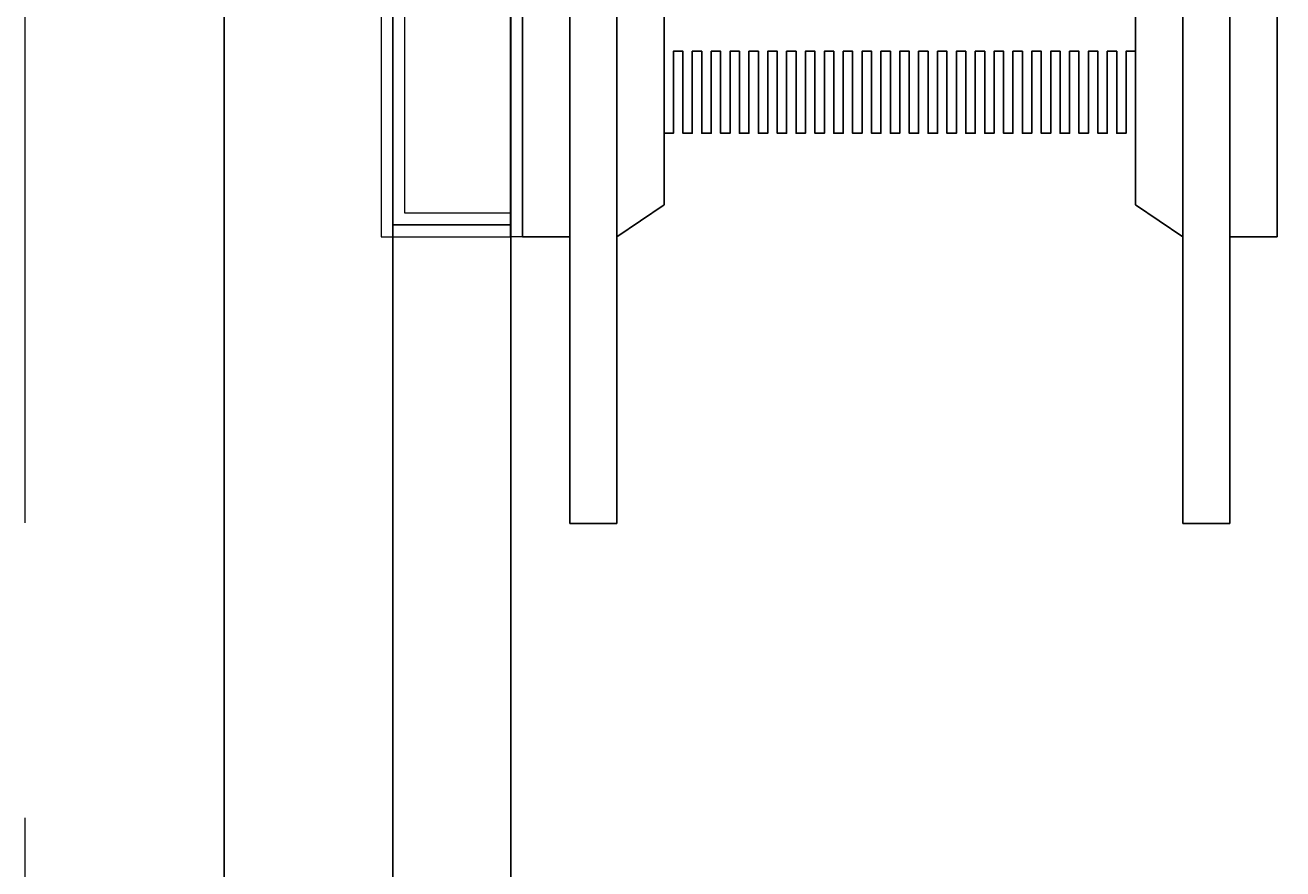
# Model space of a CAD drawing. Header units: centimetres. Extents: x -228435 to 111511, y -89367 to 428125.
# Tile 68 of 216: x -19220 to -16553, y 35515 to 37303. Entities that reach past the tile are written whole.
import ezdxf
from ezdxf.xclip import XClip

# ---------------------------------------------------------------- set-up
doc = ezdxf.new("R2010")
doc.units = ezdxf.units.CM
doc.header["$LTSCALE"] = 50
doc.header["$XCLIPFRAME"] = 0
doc.header["$PDMODE"] = 35
doc.header["$PDSIZE"] = 0.1
doc.linetypes.add('Balustrady$0$DASHED', pattern=[0.75, 0.5, -0.25])
doc.linetypes.add('DASHDOT2', pattern=[12.7, 6.35, -3.175, 0, -3.175])
doc.layers.get('0').update_dxf_attribs({"color": 8})
doc.layers.get('DEFPOINTS').update_dxf_attribs({"color": 8})
for name, color, linetype in [('ARCH_INFO_OSIE_IST', 8, 'DASHDOT2'), ('ARCH_SCHODY_IST', 8, 'Continuous'), ('ARCH_STROP', 8, 'Continuous'), ('ARCH_WIDOK_INNE_IST', 8, 'Continuous'), ('Balustrady$0$ARCH_WITRYNA', 8, 'Continuous')]:
    doc.layers.add(name, color=color, linetype=linetype)
doc.layers.add('Kondygnacja +0$0$ARCH_WIDOK', color=8, linetype='Continuous', lineweight=13)
doc.layers.add('Kondygnacja -1$0$ARCH_INFO_WYMIARY', color=8, linetype='Continuous', lineweight=9)
doc.styles.add('Kondygnacja -1$0$Romans', font='Romans.shx', dxfattribs={"width": 0.7})
doc.dimstyles.new('Kondygnacja -1$0$Wymiary 1-100', dxfattribs={"dimtxt": 12, "dimasz": 10, "dimexe": 5, "dimexo": 0, "dimgap": 4, "dimtad": 1, "dimrnd": 0.5, "dimzin": 12, "dimdsep": 46, "dimtxsty": 'Kondygnacja -1$0$Romans', "dimblk": 'Kondygnacja -1$0$_Oblique', "dimcen": 10, "dimdle": 10, "dimclrt": 55, "dimazin": 0, "dimtfac": 1, "dimtmove": 1, "dimatfit": 3, "dimfxl": 0, "dimtolj": 1, "dimtzin": 0, "dimarcsym": 0})

# ---------------------------------------------------------------- blocks, each defined once
blk = doc.blocks.new('A$C6FDA0163')
at = {"layer": 'ARCH_INFO_OSIE_IST', "ltscale": 2}
blk.add_line((-190.03, -1830.05, -630), (-190.03, 85.33, -630), dxfattribs=at)
at = {"layer": 'ARCH_SCHODY_IST'}
for p, q in [((-162.5, -1633.55), (-162.5, -1136.11)), ((-152.5, -1694.31), (-152.5, -1148.51)), ((-142.5, -1694.31), (-142.5, -1150.9)), ((-132.5, -1626.81), (-132.5, -1153.3)), ((-2.5, -1633.55), (-2.5, -1174.45)), ((-32.5, -1626.81), (-32.5, -1177.26)), ((-22.5, -1694.31), (-22.5, -1179.65)), ((-12.5, -1694.31), (-12.5, -1182.05)), ((-132.5, -1626.81), (-142.5, -1633.55)), ((-32.5, -1626.81), (-22.5, -1633.55)), ((-152.5, -1633.55), (-162.5, -1633.55)), ((-12.5, -1633.55), (-2.5, -1633.55)), ((-142.5, -1694.31), (-152.5, -1694.31)), ((-12.5, -1694.31), (-22.5, -1694.31))]:
    blk.add_line(p, q, dxfattribs=at)
at = {"layer": 'ARCH_STROP'}
blk.add_lwpolyline([(-165, -117.05), (165, -117.05), (165, -1799.05), (-165, -1799.05)], close=True, dxfattribs=at)
at = {"layer": 'ARCH_WIDOK_INNE_IST'}
blk.add_lwpolyline([(-132.5, -1611.6), (-130.5, -1611.6), (-130.5, -1594.22), (-128.5, -1594.22), (-128.5, -1611.6), (-126.5, -1611.6), (-126.5, -1594.22), (-124.5, -1594.22), (-124.5, -1611.6), (-122.5, -1611.6), (-122.5, -1594.22), (-120.5, -1594.22), (-120.5, -1611.6), (-118.5, -1611.6), (-118.5, -1594.22), (-116.5, -1594.22), (-116.5, -1611.6), (-114.5, -1611.6), (-114.5, -1594.22), (-112.5, -1594.22), (-112.5, -1611.6), (-110.5, -1611.6), (-110.5, -1594.22), (-108.5, -1594.22), (-108.5, -1611.6), (-106.5, -1611.6), (-106.5, -1594.22), (-104.5, -1594.22), (-104.5, -1611.6), (-102.5, -1611.6), (-102.5, -1594.22), (-100.5, -1594.22), (-100.5, -1611.6), (-98.5, -1611.6), (-98.5, -1594.22), (-96.5, -1594.22), (-96.5, -1611.6), (-94.5, -1611.6), (-94.5, -1594.22), (-92.5, -1594.22), (-92.5, -1611.6), (-90.5, -1611.6), (-90.5, -1594.22), (-88.5, -1594.22), (-88.5, -1611.6), (-86.5, -1611.6), (-86.5, -1594.22), (-84.5, -1594.22), (-84.5, -1611.6), (-82.5, -1611.6), (-82.5, -1594.22), (-80.5, -1594.22), (-80.5, -1611.6), (-78.5, -1611.6), (-78.5, -1594.22), (-76.5, -1594.22), (-76.5, -1611.6), (-74.5, -1611.6), (-74.5, -1594.22), (-72.5, -1594.22), (-72.5, -1611.6), (-70.5, -1611.6), (-70.5, -1594.22), (-68.5, -1594.22), (-68.5, -1611.6), (-66.5, -1611.6), (-66.5, -1594.22), (-64.5, -1594.22), (-64.5, -1611.6), (-62.5, -1611.6), (-62.5, -1594.22), (-60.5, -1594.22), (-60.5, -1611.6), (-58.5, -1611.6), (-58.5, -1594.22), (-56.5, -1594.22), (-56.5, -1611.6), (-54.5, -1611.6), (-54.5, -1594.22), (-52.5, -1594.22), (-52.5, -1611.6), (-50.5, -1611.6), (-50.5, -1594.22), (-48.5, -1594.22), (-48.5, -1611.6), (-46.5, -1611.6), (-46.5, -1594.22), (-44.5, -1594.22), (-44.5, -1611.6), (-42.5, -1611.6), (-42.5, -1594.22), (-40.5, -1594.22), (-40.5, -1611.6), (-38.5, -1611.6), (-38.5, -1594.22), (-36.5, -1594.22), (-36.5, -1611.6), (-34.5, -1611.6), (-34.5, -1594.22), (-32.5, -1594.22)], dxfattribs=at)
at = {"layer": 'Balustrady$0$ARCH_WITRYNA', "linetype": 'Balustrady$0$DASHED', "ltscale": 10, "elevation": 630}
blk.add_lwpolyline([(-190, -1246.05), (-190, -1631.05), (-165, -1631.05)], dxfattribs=at)
at = {"layer": 'Kondygnacja +0$0$ARCH_WIDOK'}
blk.add_lwpolyline([(-162.5, -1633.55), (-165.03, -1633.55), (-165.03, -246.72), (-162.5, -246.72)], dxfattribs=at)
at = {"layer": 'Kondygnacja +0$0$ARCH_WIDOK', "elevation": 630}
for points in [[(-192.5, -1246.05), (-192.5, -1633.55), (-165, -1633.55)], [(-165, -1628.55), (-187.5, -1628.55), (-187.5, -1246.05)]]:
    blk.add_lwpolyline(points, dxfattribs=at)
blk = doc.blocks.new('Kondygnacja -1$0$_Oblique')
at = {"color": 0, "linetype": 'ByBlock', "lineweight": -2}
blk.add_line((-0.5, -0.5), (0.5, 0.5), dxfattribs=at)
blk = doc.blocks.new('*D1085')
at = {"layer": 'DEFPOINTS', "color": 0, "lineweight": 40}
for p in [(-18798.2, 40750), (-18690.3, 40750), (-18664.5, 35420)]:
    blk.add_point(p, dxfattribs=at)
at = {"layer": 'Kondygnacja -1$0$ARCH_INFO_WYMIARY', "color": 0, "lineweight": -2}
for p, q in [((-18798.2, 35410), (-18798.2, 40760)), ((-18790.2, 40750), (-18803.2, 40750)), ((-18790.2, 35420), (-18803.2, 35420))]:
    blk.add_line(p, q, dxfattribs=at)
at = {"layer": 'Kondygnacja -1$0$ARCH_INFO_WYMIARY', "color": 0, "lineweight": -2, "xscale": 10, "yscale": 10, "zscale": 10}
for p, rotation in [((-18798.2, 40750), 90), ((-18798.2, 35420), 270)]:
    blk.add_blockref('Kondygnacja -1$0$_Oblique', p, dxfattribs=dict(at, rotation=rotation))
at = {"layer": 'Kondygnacja -1$0$ARCH_INFO_WYMIARY', "color": 55, "insert": (-18808.2, 38085), "char_height": 12, "attachment_point": 5, "rotation": 90, "style": 'Kondygnacja -1$0$Romans'}
blk.add_mtext('\\A1;5330', dxfattribs=at)

msp = doc.modelspace()

# ---------------------------------------------------------------- linework, layer by layer
at = {"linetype": 'Balustrady$0$DASHED', "lineweight": 20, "ltscale": 50, "elevation": -5670}
msp.add_lwpolyline([(-19219.92022, 53823.48574), (-13875.78762, 53823.48574), (-13875.78762, 34373.38665), (-19219.92022, 34373.38665)], close=True, dxfattribs=at)

# ---------------------------------------------------------------- block references
ref = msp.add_blockref('A$C6FDA0163', (-16540, 53190.5, 630), dxfattribs=dict(xscale=10, yscale=10, zscale=10))
XClip(ref).set_block_clipping_path([(-400.031931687, -2219.05), (399.968068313, 380.95)])

# ---------------------------------------------------------------- dimensions: what is measured, and where the dimension line sits
at = {"layer": 'Kondygnacja -1$0$ARCH_INFO_WYMIARY'}
dim = msp.add_linear_dim(base=(-18798.22769, 40750, -5670), p1=(-18664.5, 35419.95833, -5670), p2=(-18690.31932, 40750, -5670), angle=90, dimstyle='Kondygnacja -1$0$Wymiary 1-100', dxfattribs=at)
dim.commit()
dim.dimension.update_dxf_attribs({"geometry": '*D1085', "text_midpoint": (-18808.22769, 38084.97917, -5670)})

doc.saveas('drawing.dxf')
